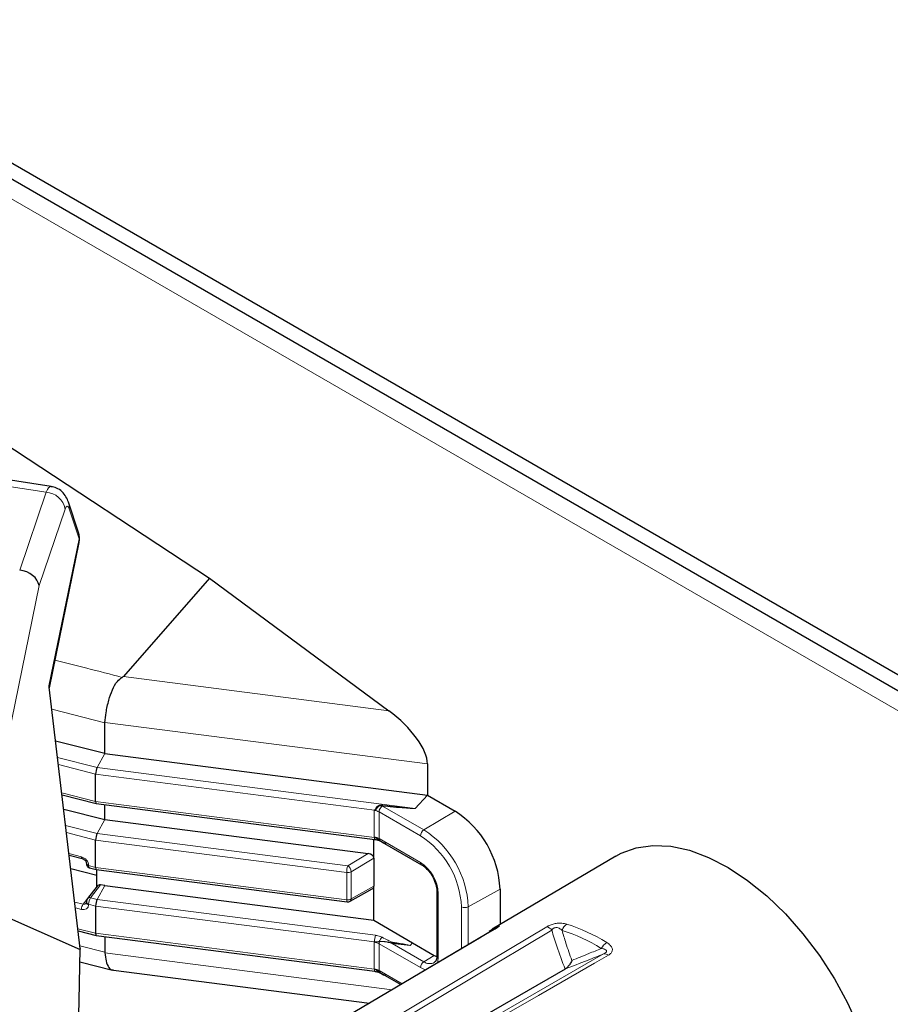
# Model space of a CAD drawing. Header units: millimetres. Extents: x 1 to 419, y 2 to 295.
# Tile 14 of 59: x 87 to 105, y 64 to 84. Entities that reach past the tile are written whole.
import ezdxf

# ---------------------------------------------------------------- set-up
doc = ezdxf.new("R2010")
doc.units = ezdxf.units.MM

msp = doc.modelspace()

# ---------------------------------------------------------------- linework, layer by layer
at = {"color": 7, "linetype": 'Continuous', "lineweight": 25}
for p, q in [((63.9429, 94.1418), (105.6622, 70.0578)), ((63.9429, 93.8152), (105.6622, 69.7312)), ((86.7774, 75.1494), (91.0201, 72.3576)), ((87.7848, 74.2337), (86.5299, 74.4243)), ((88.3448, 73.2941), (88.1404, 73.9117)), ((87.7501, 70.1196), (88.3569, 73.0884)), ((91.0201, 72.3576), (89.2628, 70.3485)), ((91.0201, 72.3576), (94.6859, 69.6498)), ((88.3809, 64.7884), (87.7484, 70.1341)), ((88.8846, 69.4032), (88.8849, 69.4113)), ((88.8846, 68.7729), (88.8846, 69.4032)), ((88.8846, 68.7729), (87.8789, 69.0314)), ((88.8846, 68.7729), (95.4744, 67.9239)), ((95.4749, 68.5622), (95.4749, 67.9239)), ((88.6954, 67.7963), (88.6954, 68.3536)), ((88.0089, 67.9327), (88.7076, 67.7531)), ((95.4744, 67.9239), (95.4749, 67.9239)), ((95.4752, 67.9237), (96.0405, 67.5973)), ((88.0433, 67.6419), (88.8846, 67.4256)), ((88.7084, 67.7529), (94.4033, 67.0193)), ((88.8846, 67.4256), (88.8846, 67.7302)), ((88.8846, 67.4256), (94.268, 66.7321)), ((88.6954, 66.449), (88.6954, 67.0063)), ((94.3826, 66.6364), (94.3826, 67.0219)), ((94.5522, 66.9659), (95.3541, 66.5029)), ((88.1548, 66.6991), (88.4203, 66.6293)), ((94.3826, 66.6364), (94.3826, 66.0633)), ((99.3256, 66.6794), (96.7961, 65.1829)), ((88.7184, 66.2847), (88.1881, 66.418)), ((88.506, 66.5387), (88.506, 66.5277)), ((88.5693, 66.4413), (88.7076, 66.4058)), ((88.7084, 66.4057), (93.8353, 65.7451)), ((88.7184, 66.0516), (88.7184, 66.4044)), ((88.7294, 66.0655), (88.5314, 65.8137)), ((88.8846, 66.0783), (88.7984, 66.0892)), ((88.8846, 66.0783), (94.3826, 65.37)), ((93.897, 65.7571), (94.3481, 66.0098)), ((94.3826, 65.37), (94.3826, 66.0633)), ((96.9598, 66.0051), (96.9598, 65.2797)), ((95.6688, 65.9579), (95.6688, 64.6514)), ((86.4556, 65.6215), (88.3775, 64.7724)), ((88.506, 65.7377), (88.506, 65.7267)), ((88.6954, 65.659), (88.6954, 65.1017)), ((94.3826, 65.37), (95.1739, 64.9046)), ((88.3377, 65.1536), (88.7076, 65.0585)), ((88.7084, 65.0584), (94.4033, 64.3247)), ((88.8846, 65.0357), (88.8846, 64.7131)), ((96.8466, 65.1839), (93.143, 62.9986)), ((95.1739, 64.9046), (95.6163, 64.6492)), ((88.3798, 64.7883), (88.3796, 64.7746)), ((88.8846, 64.7131), (88.8849, 64.705)), ((95.6163, 64.6492), (95.6683, 64.6246)), ((88.3753, 64.5218), (89.0394, 64.3497)), ((89.0599, 64.3491), (94.2899, 63.6753)), ((98.2893, 64.3716), (94.5335, 62.2034)), ((94.5522, 64.2713), (94.9302, 64.0531))]:
    msp.add_line(p, q, dxfattribs=at)
at = {"color": 8, "linetype": 'Continuous', "lineweight": 18}
for p, q in [((105.6763, 69.3148), (63.6742, 93.5621)), ((87.6851, 74.117), (86.4106, 74.3106)), ((87.1444, 72.5233), (87.6851, 74.117)), ((88.0718, 73.7723), (87.5403, 72.2061)), ((88.357, 73.1616), (88.1526, 73.7792)), ((87.7428, 70.1568), (88.357, 73.1616)), ((87.5403, 72.2061), (86.4264, 66.7566)), ((94.6859, 69.6498), (89.2628, 70.3485)), ((88.3796, 64.7746), (87.7428, 70.1568)), ((87.8022, 69.6794), (88.8846, 69.4032)), ((88.8849, 69.4113), (95.4749, 68.5622)), ((87.9184, 68.697), (88.7263, 68.4894)), ((88.7263, 68.4894), (88.8846, 68.7729)), ((88.6954, 68.3536), (87.936, 68.5488)), ((88.7263, 68.4894), (95.2227, 67.6524)), ((94.3943, 67.6194), (88.6954, 68.3536)), ((88.004, 67.974), (88.6954, 67.7963)), ((95.2227, 67.6524), (95.4744, 67.9239)), ((95.4752, 67.9237), (95.2236, 67.6522)), ((88.6954, 67.7963), (94.3943, 67.0621)), ((94.389, 67.6137), (94.389, 67.0691)), ((94.56, 67.703), (94.555, 67.7043)), ((94.5582, 67.7205), (94.5645, 67.7199)), ((94.56, 67.703), (95.4029, 67.2164)), ((88.7263, 67.1421), (88.8846, 67.4256)), ((95.3334, 67.0946), (94.4868, 67.5833)), ((94.4868, 67.0374), (94.4868, 67.5833)), ((95.4029, 67.2164), (96.0405, 67.5973)), ((88.0828, 67.3075), (88.7263, 67.1421)), ((88.6954, 67.0063), (88.1004, 67.1592)), ((93.8263, 66.3453), (88.6954, 67.0063)), ((88.7263, 67.1421), (93.8477, 66.4823)), ((94.4868, 67.0374), (95.3334, 66.5487)), ((88.1509, 66.7321), (88.4081, 66.6645)), ((93.8477, 66.4823), (94.268, 66.7321)), ((94.3826, 66.6364), (93.9188, 66.3608)), ((88.5534, 66.4965), (88.5534, 66.4855)), ((88.5534, 66.4855), (88.6954, 66.449)), ((88.6954, 66.449), (93.8263, 65.788)), ((93.8263, 65.788), (93.8263, 66.3453)), ((93.9188, 66.3608), (93.9188, 65.8035)), ((88.7184, 66.052), (88.4397, 65.6981)), ((88.7984, 66.0892), (88.5937, 65.8289)), ((88.8846, 66.0783), (88.7263, 65.7948)), ((93.9188, 65.8035), (94.3826, 66.0633)), ((96.311, 65.6435), (96.9598, 66.0051)), ((88.5937, 65.8289), (88.7263, 65.7948)), ((95.6981, 65.9171), (95.6981, 64.6106)), ((88.2682, 65.7412), (88.4397, 65.6981)), ((88.4081, 65.5912), (88.2822, 65.6228)), ((88.5534, 65.6955), (88.5534, 65.6845)), ((88.6954, 65.659), (88.5534, 65.6955)), ((94.3943, 64.9248), (88.6954, 65.659)), ((88.7263, 65.7948), (94.4157, 65.0618)), ((96.1708, 64.7851), (96.1708, 65.6442)), ((96.311, 65.6435), (96.311, 64.8678)), ((88.3328, 65.1949), (88.6954, 65.1017)), ((88.6954, 65.1017), (94.3943, 64.3675)), ((98.0159, 65.168), (94.3627, 62.9853)), ((88.3742, 64.8453), (88.8846, 64.7131)), ((94.389, 64.9191), (94.389, 64.3746)), ((94.4868, 64.3428), (94.4868, 64.8887)), ((95.3334, 64.4), (94.4868, 64.8887)), ((94.7546, 64.8961), (95.4029, 64.5218)), ((95.124, 64.8514), (94.7546, 64.8961)), ((95.1739, 64.9046), (95.1251, 64.8519)), ((88.8849, 64.705), (94.7537, 63.9489)), ((95.3405, 62.5344), (99.0756, 64.6793)), ((95.4029, 64.5218), (95.6163, 64.6492)), ((94.4868, 64.3428), (94.9592, 64.0702))]:
    msp.add_line(p, q, dxfattribs=at)
at = {"color": 8, "linetype": 'Continuous', "lineweight": 18, "flags": 128}
for points in [[(88.357, 73.1616), (88.3596, 73.1055), (88.3569, 73.0884)], [(94.3943, 67.0621), (94.3947, 67.0474), (94.3959, 67.0354), (94.3979, 67.0265), (94.4005, 67.021), (94.4033, 67.0193)], [(88.4081, 66.6645), (88.4086, 66.6527), (88.4104, 66.643), (88.4132, 66.6356), (88.4171, 66.6309), (88.4203, 66.6293)], [(93.8263, 65.788), (93.8267, 65.7733), (93.828, 65.7612), (93.8299, 65.7523), (93.8326, 65.7469), (93.8353, 65.7451)], [(94.2607, 63.0515), (94.5401, 63.2185), (95.6575, 63.8866), (97.9123, 65.2345)], [(96.8577, 65.1892), (96.5743, 65.022), (95.4405, 64.3533), (93.1529, 63.0038)], [(96.8577, 65.1892), (96.8481, 65.1848), (96.8466, 65.184)], [(88.3476, 63.4206), (88.3512, 63.5833), (88.3656, 64.2339), (88.3775, 64.7724)], [(99.1732, 64.6531), (98.8874, 64.489), (97.7438, 63.833), (95.4365, 62.5093)], [(95.6981, 64.6106), (95.6911, 64.5325), (95.6795, 64.4887)], [(95.4486, 64.3551), (95.4046, 64.367), (95.3334, 64.4)]]:
    msp.add_lwpolyline(points, dxfattribs=at)
at = {"color": 7, "linetype": 'Continuous', "lineweight": 25, "flags": 128}
for points in [[(99.3256, 66.6794), (99.4337, 66.7375), (99.744, 66.849), (100.0835, 66.8965), (100.4467, 66.8792), (100.8279, 66.7975), (101.2211, 66.6525), (101.6202, 66.4467), (102.0187, 66.1832), (102.4105, 65.8661), (102.7893, 65.5006), (103.1492, 65.0923), (103.4845, 64.6477), (103.7899, 64.1739), (104.0606, 63.6782), (104.2923, 63.1685)], [(96.7382, 65.1468), (96.8036, 65.1873), (96.8772, 65.2275)], [(88.351, 63.435), (88.3576, 63.7273), (88.3811, 64.7837)]]:
    msp.add_lwpolyline(points, dxfattribs=at)
at = {"color": 8, "linetype": 'Continuous', "lineweight": 18}
for centre, radius, start, end in [((87.657, 73.6963), 0.4217, 10.3905, 86.17681), ((87.8588, 73.8189), 0.2965, 352.30035, 18.25331), ((88.0631, 73.2014), 0.2965, 352.30048, 18.23158), ((94.2973, 67.483), 0.1674, 52.32305, 54.58956), ((94.6411, 67.5761), 0.1545, 123.89531, 177.30181), ((94.2937, 67.7641), 0.2681, 347.10184, 350.64518), ((94.3499, 67.7677), 0.2198, 342.88347, 347.44847), ((95.2564, 67.7572), 0.1101, 252.16587, 252.63201), ((95.4873, 67.0875), 0.1541, 123.22971, 177.34769), ((94.3394, 65.5537), 1.9737, 2.60548, 57.39452), ((94.553, 67.0357), 0.0662, 178.45777, 205.70429), ((94.4917, 66.9794), 0.0276, 86.57964, 92.26071), ((94.3527, 65.5614), 1.82, 2.60548, 57.39452), ((88.5582, 66.5495), 0.0533, 191.5906, 264.90689), ((88.5582, 66.5387), 0.0534, 191.8629, 264.86642), ((94.2808, 66.3445), 0.4545, 162.34643, 179.89661), ((93.7632, 66.3513), 0.1559, 3.50147, 57.1719), ((95.3812, 66.5427), 0.0481, 172.83969, 235.61733), ((94.9064, 65.881), 0.7926, 2.60548, 57.39452), ((93.8486, 66.496), 0.1524, 261.60672, 297.44691), ((88.5738, 65.775), 0.0574, 69.70213, 137.74321), ((93.8486, 65.9387), 0.1524, 261.60672, 297.44691), ((93.8686, 65.7988), 0.0504, 304.24421, 5.3788), ((95.7191, 65.9631), 0.0506, 186.51433, 245.49801), ((88.6069, 65.5906), 0.1988, 147.27716, 179.84457), ((88.5582, 65.7486), 0.0533, 191.76629, 264.88079), ((88.5582, 65.7377), 0.0534, 191.79648, 264.8763), ((96.2416, 65.781), 0.1541, 242.65648, 296.76622), ((96.9511, 65.1051), 0.1429, 121.12898, 151.56411), ((97.8577, 65.0357), 0.2062, 39.91902, 74.65722), ((98.4513, 65.0925), 0.2354, 123.0847, 162.72819), ((97.2371, 61.8634), 3.5942, 58.06943, 72.418), ((94.8487, 64.924), 0.4545, 162.34643, 179.89661), ((94.649, 64.8882), 0.1643, 126.31298, 164.5442), ((97.1586, 61.7921), 3.5354, 58.06943, 72.418), ((94.6113, 64.887), 0.1245, 161.34334, 179.1798), ((94.3538, 64.8562), 0.1564, 26.82095, 28.96392), ((94.5911, 64.9571), 0.1745, 339.51345, 343.80711), ((94.9049, 64.8557), 0.1555, 155.3272, 160.16188), ((99.3039, 64.6535), 0.3086, 122.51356, 153.22292), ((95.7167, 64.6549), 0.048, 184.12934, 247.1908), ((99.0961, 64.5611), 0.12, 50.02978, 99.85716), ((95.4873, 64.3929), 0.1541, 123.22971, 177.34769), ((95.5229, 64.6782), 0.1972, 232.51306, 298.33235), ((94.4494, 64.3567), 0.0562, 168.95231, 214.78669), ((94.553, 64.3411), 0.0662, 178.45777, 205.70429), ((94.4917, 64.2848), 0.0276, 86.57964, 92.26071)]:
    msp.add_arc(centre, radius, start, end, dxfattribs=at)
at = {"color": 7, "linetype": 'Continuous', "lineweight": 25}
for centre, radius, start, end in [((87.965, 73.1685), 0.4, 348.44764, 18.31201), ((94.964, 65.9143), 1.9978, 2.60548, 57.39452), ((94.5237, 67.0206), 0.0358, 202.48532, 239.54863), ((93.8481, 65.8443), 0.1, 262.65882, 299.26072), ((94.5235, 64.326), 0.0356, 202.44008, 240.82413)]:
    msp.add_arc(centre, radius, start, end, dxfattribs=at)
at = {"color": 8, "linetype": 'Continuous', "lineweight": 18}
for centre, major_axis, ratio, start_param, end_param in [((87.7155, 73.4351), (0.0671, 0.7989), 0.2032839, 6.2681355, 6.8484601), ((88.1074, 73.4283), (0.0071, 0.4034), 0.1971381, 5.7710587, 6.8357096), ((94.3454, 67.4974), (0.2, 0.0047), 0.5921966, 0.7716086, 1.3374346), ((74.3629, 70.1785), (20.8609, -2.5259), 0.005686, 6.0309284, 6.279066), ((74.3617, 70.2594), (20.8612, -2.6068), 0.0028443, 6.0316394, 6.279777), ((94.3454, 66.9601), (0.2, -0.0044), 0.5619826, 0.7978168, 1.3636428), ((88.4073, 66.5341), (0.1267, -0.0978), 0.7457559, 0.5221464, 2.0869736), ((88.5944, 66.5381), (0.0251, 0.0968), 0.3347196, 2.2301778, 3.1423523), ((88.5944, 65.7482), (0.0251, 0.0968), 0.3347196, 0.6768348, 2.2301778), ((88.4073, 65.722), (0.1267, -0.0977), 0.7461251, 5.2402858, 6.805113), ((88.4398, 65.7642), (0.0639, -0.0481), 0.7616966, 5.2312783, 6.263821), ((94.3454, 64.8028), (0.2, 0.0047), 0.5921966, 0.7716086, 1.3374346), ((94.7597, 64.8129), (0.2924, -0.0941), 0.2538876, 1.669758, 2.7900401), ((74.2614, 67.4566), (20.8628, -2.6051), 0.0028544, 6.2797775, 6.4710009), ((74.261, 67.5373), (20.8641, -2.6857), 0.0057108, 0.0028178, 0.1871513), ((94.3454, 64.2655), (0.2, -0.0044), 0.5619826, 0.7978168, 1.3636428)]:
    msp.add_ellipse(centre, major_axis=major_axis, ratio=ratio, start_param=start_param, end_param=end_param, dxfattribs=at)
at = {"color": 7, "linetype": 'Continuous', "lineweight": 25}
for centre, major_axis, ratio, start_param, end_param in [((87.1484, 72.2129), (0.3864, -0.1046), 0.7631285, 0.3191144, 1.7846569), ((94.4197, 69.1714), (1.0008, -0.7848), 0.426162, 0.3225182, 1.6383127), ((88.7269, 68.4087), (0.0189, 0.0984), 0.2566184, 0.6602163, 2.2135593), ((95.4749, 68.0055), (-0.0542, 0.0868), 0.5736518, 2.3138874, 2.3187593), ((88.7269, 67.8514), (0.0189, 0.0984), 0.2566184, 2.2135593, 3.1574515), ((88.7269, 67.0614), (0.0189, 0.0984), 0.2566184, 0.6602163, 2.2135593), ((94.7597, 66.9616), (0.2924, -0.0941), 0.2538876, 3.656162, 4.2959622), ((94.2669, 66.6505), (0.1141, -0.0271), 0.6864086, 0.1614306, 1.7228704), ((88.7269, 66.5041), (0.0189, 0.0984), 0.2566184, 2.2135593, 3.1574515), ((88.7984, 66.0239), (0.0771, -0.0269), 0.7828454, 1.8371069, 2.8790564), ((94.2669, 66.079), (0.1138, -0.0298), 0.6821627, 5.6666786, 6.4596353), ((88.7269, 65.7141), (0.0189, 0.0984), 0.2566184, 0.6602163, 2.2135593), ((88.7269, 65.1568), (0.0189, 0.0984), 0.2566184, 2.2135593, 3.1574515), ((94.7597, 64.267), (0.2924, -0.0941), 0.2538876, 3.656162, 4.2959622)]:
    msp.add_ellipse(centre, major_axis=major_axis, ratio=ratio, start_param=start_param, end_param=end_param, dxfattribs=at)
for points, knots in [([(88.1404, 73.9117), (88.126, 73.9493), (88.0976, 74.0237), (88.0134, 74.1291), (87.906, 74.2067), (87.8223, 74.2217), (87.7848, 74.2283)], [0, 0, 0, 0, 0.2646393, 0.523217, 0.7864754, 1, 1, 1, 1]), ([(88.8849, 69.4113), (88.8916, 69.4766), (88.906, 69.6177), (88.9576, 69.8549), (89.0341, 70.0747), (89.1165, 70.2414), (89.2052, 70.3063), (89.2406, 70.3321)], [0, 0, 0, 0, 0.2149677, 0.4643045, 0.673284, 0.8696095, 1, 1, 1, 1]), ([(89.2628, 70.3485), (89.2573, 70.3435), (89.2505, 70.3375), (89.2421, 70.3329), (89.2406, 70.3321)], [0, 0, 0, 0, 0.8248829, 1, 1, 1, 1]), ([(87.7428, 70.1568), (87.7429, 70.1566), (87.7457, 70.149), (87.7464, 70.1413), (87.747, 70.134)], [0, 0, 0, 0, 0.0365502, 1, 1, 1, 1]), ([(94.3907, 67.0207), (94.403, 67.0191), (94.4394, 67.0146), (94.4833, 67.0012), (94.507, 66.9889), (94.5149, 66.9848)], [0, 0, 0, 0, 0.2535658, 0.7514812, 1, 1, 1, 1]), ([(94.4906, 67.007), (94.5136, 66.9899), (94.5558, 66.9584), (94.6044, 66.9441), (94.6266, 66.9375)], [0, 0, 0, 0, 0.5421464, 1, 1, 1, 1]), ([(88.4203, 66.6293), (88.4281, 66.6267), (88.4441, 66.6214), (88.4683, 66.6052), (88.4884, 66.5845), (88.5014, 66.5625), (88.5057, 66.5468), (88.5059, 66.5406), (88.506, 66.5387)], [0, 0, 0, 0, 0.1752583, 0.3599253, 0.5466629, 0.7316904, 0.9144008, 1, 1, 1, 1]), ([(88.506, 66.5277), (88.5064, 66.5201), (88.5075, 66.5023), (88.5185, 66.4761), (88.5392, 66.4547), (88.5576, 66.4428), (88.5687, 66.4419), (88.57, 66.4418)], [0, 0, 0, 0, 0.1978745, 0.469065, 0.711956, 0.9674427, 1, 1, 1, 1]), ([(95.3541, 66.5029), (95.372, 66.4915), (95.4226, 66.4591), (95.5091, 66.3724), (95.5956, 66.2418), (95.6525, 66.1001), (95.6682, 66.0053), (95.6687, 65.9633), (95.6688, 65.9579)], [0, 0, 0, 0, 0.1144635, 0.3241492, 0.5432612, 0.7657664, 0.9695937, 1, 1, 1, 1]), ([(88.5314, 65.8137), (88.5276, 65.8082), (88.5177, 65.7939), (88.5082, 65.7675), (88.5067, 65.7473), (88.506, 65.7377)], [0, 0, 0, 0, 0.2527409, 0.6453629, 1, 1, 1, 1]), ([(88.506, 65.7267), (88.5056, 65.7233), (88.505, 65.7173), (88.5034, 65.7161), (88.5027, 65.7156)], [0, 0, 0, 0, 0.5795757, 1, 1, 1, 1]), ([(96.9073, 65.2224), (96.9072, 65.2223), (96.9068, 65.222), (96.8981, 65.2157), (96.8791, 65.2034), (96.8575, 65.1905), (96.846, 65.1837)], [0, 0, 0, 0, 0.1112244, 0.3163263, 0.6369143, 1, 1, 1, 1]), ([(88.3775, 64.7724), (88.3779, 64.7723), (88.3785, 64.7722), (88.3792, 64.7734), (88.3796, 64.7744), (88.3796, 64.7746)], [0, 0, 0, 0, 0.4934037, 0.9008873, 1, 1, 1, 1]), ([(88.8849, 64.705), (88.8914, 64.6453), (88.9053, 64.5163), (88.9608, 64.401), (89.0095, 64.3505), (89.0532, 64.3527), (89.0603, 64.3531)], [0, 0, 0, 0, 0.30123323, 0.65062773, 0.94346969, 1, 1, 1, 1]), ([(95.6688, 64.6514), (95.6679, 64.6323), (95.6652, 64.5792), (95.6429, 64.5251), (95.6227, 64.5123), (95.6139, 64.5067)], [0, 0, 0, 0, 0.24118741, 0.66962025, 1, 1, 1, 1]), ([(98.4262, 64.5457), (98.426, 64.5453), (98.4153, 64.5203), (98.3902, 64.4733), (98.3437, 64.411), (98.3075, 64.3848), (98.2893, 64.3716)], [0, 0, 0, 0, 0.00537474, 0.3450478, 0.67151775, 1, 1, 1, 1]), ([(94.3907, 64.3261), (94.403, 64.3245), (94.4394, 64.32), (94.4833, 64.3066), (94.507, 64.2943), (94.5149, 64.2902)], [0, 0, 0, 0, 0.2535658, 0.7514812, 1, 1, 1, 1]), ([(94.4906, 64.3124), (94.5136, 64.2953), (94.5558, 64.2639), (94.6044, 64.2495), (94.6266, 64.2429)], [0, 0, 0, 0, 0.5421464, 1, 1, 1, 1])]:
    msp.add_open_spline(points, degree=3, knots=knots, dxfattribs=at)
at = {"color": 8, "linetype": 'Continuous', "lineweight": 18}
for points, knots in [([(89.2406, 70.3321), (88.9995, 70.3942), (88.5414, 70.5122), (88.083, 70.6302), (87.8659, 70.686)], [0, 0, 0, 0, 0.5262869, 1, 1, 1, 1]), ([(94.389, 67.6137), (94.3892, 67.614), (94.391, 67.6159), (94.3927, 67.6178), (94.3943, 67.6194)], [0, 0, 0, 0, 0.1332444, 1, 1, 1, 1]), ([(94.3996, 67.6155), (94.3965, 67.615), (94.3929, 67.6144), (94.3894, 67.6138), (94.389, 67.6137)], [0, 0, 0, 0, 0.88682941, 1, 1, 1, 1]), ([(94.3943, 67.6194), (94.3965, 67.621), (94.4007, 67.6241), (94.4086, 67.6365), (94.4204, 67.659), (94.4417, 67.6888), (94.4694, 67.7099), (94.5004, 67.7203), (94.5299, 67.7226), (94.5496, 67.7212), (94.5582, 67.7205)], [0, 0, 0, 0, 0.0443597, 0.0855721, 0.2391215, 0.4224025, 0.5900178, 0.7201965, 0.8782729, 1, 1, 1, 1]), ([(94.555, 67.7043), (94.5482, 67.7058), (94.5328, 67.7091), (94.5083, 67.709), (94.4822, 67.6994), (94.4598, 67.678), (94.4411, 67.6485), (94.4243, 67.6268), (94.4094, 67.6176), (94.4019, 67.6159), (94.3996, 67.6155)], [0, 0, 0, 0, 0.1093517, 0.2464291, 0.3587154, 0.5125433, 0.6973863, 0.8730266, 0.9617163, 1, 1, 1, 1]), ([(94.3943, 67.0621), (94.3927, 67.0641), (94.391, 67.0665), (94.3892, 67.0688), (94.389, 67.0691)], [0, 0, 0, 0, 0.8667556, 1, 1, 1, 1]), ([(94.389, 67.0691), (94.3894, 67.069), (94.4091, 67.0604), (94.446, 67.0417), (94.478, 67.0182), (94.4934, 67.0069)], [0, 0, 0, 0, 0.0107026, 0.5261643, 1, 1, 1, 1]), ([(94.3943, 67.0621), (94.4055, 67.0571), (94.4397, 67.0418), (94.4702, 67.0209), (94.4906, 67.007)], [0, 0, 0, 0, 0.3290622, 1, 1, 1, 1]), ([(96.8577, 65.1892), (96.8785, 65.2017), (96.917, 65.225), (96.9485, 65.2486), (96.9547, 65.2591), (96.9326, 65.2544), (96.8972, 65.2372), (96.8772, 65.2275)], [0, 0, 0, 0, 0.1966359, 0.3640392, 0.5338551, 0.7360973, 1, 1, 1, 1]), ([(98.3228, 65.2897), (98.2904, 65.2976), (98.2379, 65.3105), (98.1466, 65.31), (98.0627, 65.2972), (97.9787, 65.2705), (97.9343, 65.2465), (97.9123, 65.2345)], [0, 0, 0, 0, 0.2794238, 0.4525565, 0.6278339, 0.8153207, 1, 1, 1, 1]), ([(98.0159, 65.168), (98.0248, 65.1788), (98.038, 65.1949), (98.0649, 65.2106), (98.0871, 65.2179), (98.1082, 65.2199), (98.137, 65.217), (98.181, 65.2009), (98.2085, 65.1776), (98.2265, 65.1623)], [0, 0, 0, 0, 0.1846695, 0.2740357, 0.3456528, 0.4306293, 0.4963859, 0.6692526, 1, 1, 1, 1]), ([(94.4157, 65.0618), (94.4243, 65.0605), (94.4655, 65.0545), (94.5125, 65.0402), (94.5449, 65.024), (94.5517, 65.0206)], [0, 0, 0, 0, 0.17381295, 0.82523912, 1, 1, 1, 1]), ([(94.5517, 65.0206), (94.5902, 64.9998), (94.6412, 64.9724), (94.7092, 64.9364), (94.744, 64.9263), (94.7636, 64.9206)], [0, 0, 0, 0, 0.574822, 0.7610091, 1, 1, 1, 1]), ([(98.2893, 64.3716), (98.2303, 64.5267), (98.1296, 64.7915), (98.0492, 65.0577), (98.0159, 65.168)], [0, 0, 0, 0, 0.5856917, 1, 1, 1, 1]), ([(98.2265, 65.1623), (98.2519, 65.0756), (98.3123, 64.8697), (98.3844, 64.6645), (98.4262, 64.5457)], [0, 0, 0, 0, 0.4212514, 1, 1, 1, 1]), ([(94.4934, 64.9268), (94.478, 64.9268), (94.446, 64.9268), (94.4091, 64.9226), (94.3894, 64.9192), (94.389, 64.9191)], [0, 0, 0, 0, 0.47383572, 0.9892974, 1, 1, 1, 1]), ([(94.389, 64.9191), (94.3892, 64.9194), (94.391, 64.9213), (94.3927, 64.9232), (94.3943, 64.9248)], [0, 0, 0, 0, 0.13324441, 1, 1, 1, 1]), ([(94.4906, 64.932), (94.4852, 64.9319), (94.4606, 64.9319), (94.428, 64.9301), (94.4, 64.9257), (94.3943, 64.9248)], [0, 0, 0, 0, 0.1815241, 0.8311199, 1, 1, 1, 1]), ([(94.7587, 64.9085), (94.7098, 64.9186), (94.6153, 64.9382), (94.5312, 64.934), (94.4906, 64.932)], [0, 0, 0, 0, 0.5180223, 1, 1, 1, 1]), ([(95.1251, 64.8519), (95.125, 64.8518), (95.1248, 64.8516), (95.1243, 64.8514), (95.124, 64.8514)], [0, 0, 0, 0, 0.2820783, 1, 1, 1, 1]), ([(98.4262, 64.5457), (98.541, 64.5923), (98.7393, 64.6728), (98.9427, 64.7571), (99.0284, 64.7926)], [0, 0, 0, 0, 0.5787486, 1, 1, 1, 1]), ([(99.0284, 64.7926), (99.0522, 64.7882), (99.0914, 64.7809), (99.1267, 64.7609), (99.1355, 64.7437), (99.1351, 64.7305), (99.1288, 64.7184), (99.113, 64.7016), (99.0943, 64.6892), (99.0786, 64.6809), (99.0756, 64.6793)], [0, 0, 0, 0, 0.3138748, 0.5158658, 0.603506, 0.6608777, 0.7478225, 0.8040277, 0.961946, 1, 1, 1, 1]), ([(99.1732, 64.6531), (99.1938, 64.6671), (99.232, 64.6932), (99.2573, 64.7448), (99.2533, 64.7995), (99.2153, 64.8601), (99.166, 64.8944), (99.138, 64.9138)], [0, 0, 0, 0, 0.1966359, 0.3640392, 0.5338551, 0.7360973, 1, 1, 1, 1]), ([(99.0756, 64.6793), (98.965, 64.6354), (98.6982, 64.5292), (98.4404, 64.4298), (98.2893, 64.3716)], [0, 0, 0, 0, 0.4143083, 1, 1, 1, 1]), ([(94.3943, 64.3675), (94.3927, 64.3695), (94.391, 64.3719), (94.3892, 64.3742), (94.389, 64.3746)], [0, 0, 0, 0, 0.8667556, 1, 1, 1, 1]), ([(94.389, 64.3746), (94.3894, 64.3744), (94.4091, 64.3658), (94.446, 64.3471), (94.478, 64.3236), (94.4934, 64.3123)], [0, 0, 0, 0, 0.0107026, 0.5261643, 1, 1, 1, 1]), ([(94.3943, 64.3675), (94.4055, 64.3625), (94.4397, 64.3472), (94.4702, 64.3264), (94.4906, 64.3124)], [0, 0, 0, 0, 0.3290622, 1, 1, 1, 1])]:
    msp.add_open_spline(points, degree=3, knots=knots, dxfattribs=at)

doc.saveas('drawing.dxf')
